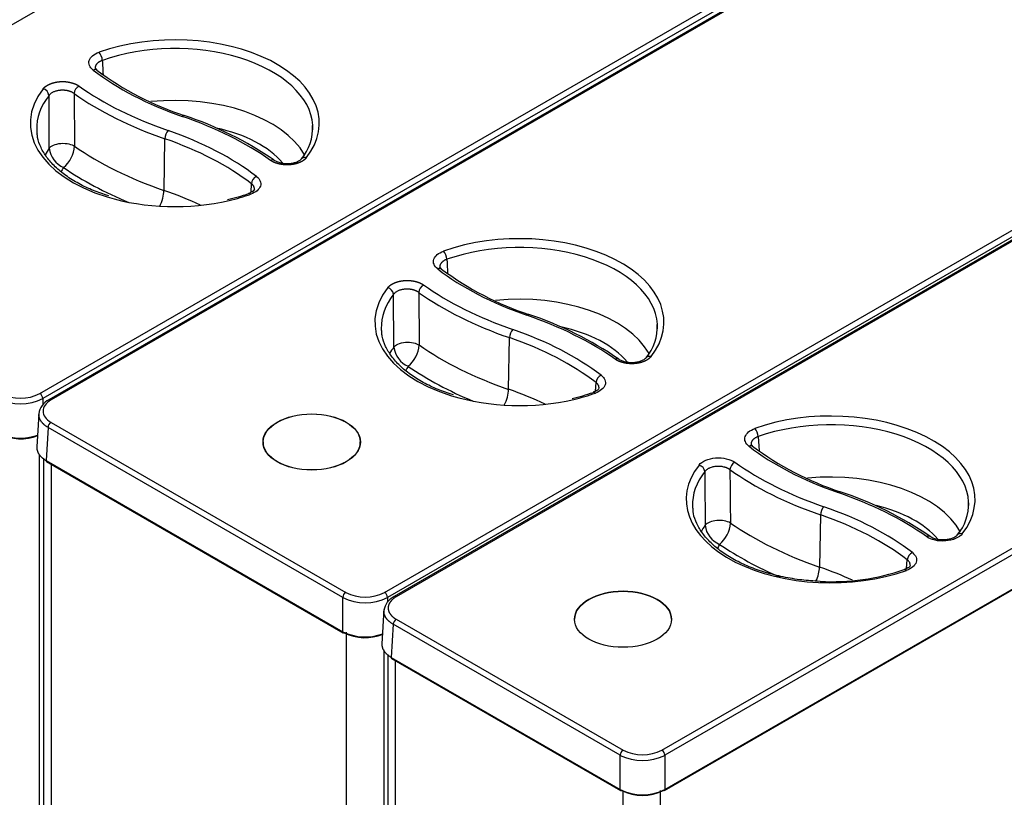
# Model space of a CAD drawing. Header units: millimetres. Extents: x 0 to 200, y 0 to 287.
# Tile 37 of 73: x 162 to 173, y 104 to 113. Entities that reach past the tile are written whole.
import ezdxf

# ---------------------------------------------------------------- set-up
doc = ezdxf.new("R2010")
doc.units = ezdxf.units.MM
doc.layers.add('148.257_BW4C_CTM', color=7, linetype='Continuous')
doc.layers.add('Standard', color=7, linetype='Continuous')

# ---------------------------------------------------------------- blocks, each defined once
blk = doc.blocks.new('SE3')
at = {"layer": '148.257_BW4C_CTM', "color": 7, "linetype": 'Continuous'}
for p, q in [((172.287, 119.025), (158.116, 110.843)), ((162.033, 108.582), (176.204, 116.763)), ((176.24, 116.703), (162.069, 108.522)), ((176.31, 116.69), (162.139, 108.509)), ((176.335, 116.688), (162.164, 108.506)), ((166.082, 106.244), (180.253, 114.426)), ((180.288, 114.366), (166.117, 106.185)), ((180.364, 114.377), (166.193, 106.195)), ((180.389, 114.374), (166.218, 106.193)), ((169.34, 104.39), (183.511, 112.572)), ((183.546, 112.512), (169.376, 104.33)), ((162.704, 112.381), (162.683, 112.408)), ((162.143, 111.465), (162.14, 112.086)), ((162.435, 112.108), (162.439, 111.489)), ((169.37, 103.916), (183.565, 112.111)), ((169.376, 103.928), (183.57, 112.123)), ((163.491, 110.968), (163.501, 111.575)), ((164.513, 110.945), (164.518, 111.048)), ((166.752, 110.044), (166.732, 110.07)), ((166.483, 109.77), (166.487, 109.152)), ((166.191, 109.128), (166.188, 109.748)), ((167.539, 108.631), (167.549, 109.238)), ((168.561, 108.608), (168.566, 108.71)), ((162.069, 108.522), (162.069, 108.45)), ((162.02, 108.343), (161.997, 107.955)), ((162.129, 108.183), (162.105, 107.795)), ((165.591, 106.185), (162.129, 108.183)), ((162.164, 108.243), (165.626, 106.244)), ((170.472, 108.075), (170.483, 107.907)), ((164.656, 108.012), (164.656, 107.989)), ((165.797, 107.989), (165.797, 108.012)), ((170.409, 107.96), (170.389, 107.986)), ((162.025, 107.865), (162.025, 102.937)), ((162.075, 107.821), (162.075, 102.717)), ((162.105, 107.795), (165.591, 105.782)), ((162.111, 107.782), (165.596, 105.77)), ((162.166, 107.75), (162.166, 102.594)), ((171.205, 107.155), (171.192, 106.542)), ((172.215, 106.524), (172.222, 106.627)), ((165.591, 105.782), (165.591, 106.185)), ((166.117, 106.185), (166.117, 106.13)), ((166.075, 106.044), (166.051, 105.641)), ((166.183, 105.87), (166.16, 105.481)), ((168.849, 104.33), (166.183, 105.87)), ((166.218, 105.929), (168.884, 104.39)), ((168.312, 105.928), (168.312, 105.928)), ((169.453, 105.928), (169.453, 105.928)), ((165.635, 100.592), (165.635, 105.776)), ((166.073, 105.568), (166.073, 100.6)), ((166.12, 105.515), (166.12, 100.398)), ((166.16, 105.481), (168.849, 103.928)), ((166.165, 105.469), (168.854, 103.916)), ((166.211, 100.275), (166.211, 105.442)), ((168.849, 103.928), (168.849, 104.33)), ((169.376, 104.33), (169.376, 103.928)), ((168.884, 98.732), (168.884, 103.916)), ((169.322, 98.741), (169.322, 103.916))]:
    blk.add_line(p, q, dxfattribs=at)
for centre, radius, start, end in [((164.853, 115.261), 3.594, 233.2599, 251.7705), ((162.049, 112.075), 0.0911, 6.8468, 75.8831), ((162.542, 112.098), 0.108, 117.3349, 175.1378), ((162.391, 107.836), 4.23, 55.5057, 71.5574), ((164.696, 111.692), 0.541, 319.1731, 4.015), ((162.416, 111.492), 0.274, 185.6956, 247.5228), ((162.08, 111.514), 0.36, 310.0461, 356.1009), ((163.847, 112.705), 1.884, 281.9179, 289.7907), ((168.902, 112.924), 3.594, 233.2599, 251.7705), ((166.097, 109.738), 0.0911, 6.8468, 75.8831), ((166.591, 109.761), 0.108, 117.3349, 175.1378), ((166.439, 105.498), 4.23, 55.5057, 71.5574), ((168.744, 109.355), 0.541, 319.1731, 4.015), ((166.464, 109.155), 0.274, 185.6956, 247.5228), ((166.128, 109.177), 0.36, 310.0461, 356.1009), ((161.806, 109.055), 0.595, 243.7205, 296.2795), ((161.806, 109.031), 0.504, 243.0918, 296.9082), ((162.235, 108.314), 0.217, 116.2576, 172.1898), ((167.895, 110.368), 1.884, 281.9179, 289.7907), ((161.806, 108.65), 0.592, 243.6017, 290.0279), ((161.806, 108.593), 0.543, 243.0918, 292.0098), ((172.555, 110.834), 3.586, 233.1459, 251.7831), ((554.684, 110.865), 384.558, 180.47354, 180.56698), ((528.62, 110.052), 358.784, 180.38133, 180.48204), ((170.096, 103.414), 4.231, 55.5165, 71.5566), ((172.397, 107.272), 0.544, 319.3421, 3.1557), ((170.118, 107.061), 0.271, 185.7259, 248.2672), ((169.784, 107.085), 0.362, 310.3052, 355.8641), ((171.332, 109.021), 2.651, 267.1001, 288.8333), ((165.854, 106.718), 0.595, 243.7205, 296.2795), ((165.854, 106.693), 0.504, 243.0918, 296.9082), ((166.29, 106), 0.218, 116.2808, 171.757), ((166.261, 105.864), 0.078, 122.9923, 175.8529), ((165.854, 106.313), 0.592, 243.6017, 290.5128), ((165.854, 106.255), 0.543, 243.0918, 292.5211), ((168.927, 104.324), 0.0785, 123.1564, 175.6889), ((169.112, 104.838), 0.502, 243.0181, 296.9819), ((169.298, 104.325), 0.078, 4.1471, 57.0077), ((169.112, 104.863), 0.595, 243.7205, 296.2795), ((169.112, 104.459), 0.592, 243.6017, 296.3983), ((169.112, 104.4), 0.541, 243.0181, 296.9819)]:
    blk.add_arc(centre, radius, start, end, dxfattribs=at)
for centre, major_axis, ratio, start_param, end_param in [((163.618, 111.758), (-1.698, 0), 0.57735, 2.716357, 5.264413), ((163.618, 111.698), (-1.623, 0), 0.57735, 3.181162, 5.264413), ((162.727, 112.531), (-0.0251, 0.0707), 0.428181, 4.045529, 5.590146), ((162.658, 112.322), (-0.0459, -0.0593), 0.654096, 3.14143, 4.00996), ((165.567, 113.638), (-3.631, 0), 0.57735, 0.641665, 1.032356), ((163.618, 111.758), (1.698, 0), 0.57735, 2.71539, 4.224032), ((163.618, 111.698), (1.623, 0), 0.57735, 2.71539, 3.16011), ((165.582, 113.587), (-4.059, 0), 0.57735, 0.683372, 1.032356), ((165.582, 113.647), (-3.984, 0), 0.57735, 0.683372, 1.032356), ((163.618, 111.1), (-1.604, 0), 0.57735, 3.458593, 4.888386), ((163.705, 111.777), (-0.0245, -0.0709), 0.418697, 3.141134, 3.830586), ((161.662, 109.864), (3.984, 0), 0.57735, 0.686457, 1.032356), ((163.618, 111.698), (-1.623, 0), 0.57735, 3.123075, 3.181162), ((163.618, 111.698), (1.623, 0), 0.57735, 3.16011, 3.215276), ((163.539, 111.611), (-0.0245, -0.0709), 0.418697, 3.830586, 5.375202), ((161.677, 109.872), (3.631, 0), 0.57735, 0.645277, 1.032356), ((163.618, 110.941), (-1.404, 0), 0.57735, 3.589517, 4.358883), ((161.677, 109.813), (3.556, 0), 0.57735, 0.645277, 1.032356), ((163.618, 111.1), (1.604, 0), 0.57735, -3.546114, -3.458369), ((165.582, 112.989), (-4.078, 0), 0.57735, 0.690722, 1.032356), ((163.618, 110.941), (1.404, 0), 0.57735, -3.516862, -3.446395), ((165.582, 112.83), (-4.278, 0), 0.57735, 0.700436, 0.944942), ((164.578, 111.072), (-0.0456, -0.0595), 0.652326, 4.007584, 5.5522), ((163.388, 110.873), (0.065, 0.189), 0.418697, 4.362445, 5.375202), ((161.677, 109.215), (3.537, 0), 0.57735, 0.883401, 1.032356), ((164.51, 110.863), (0.0252, -0.0706), 0.429033, 2.448181, 3.16941), ((163.618, 111.758), (1.698, 0), 0.57735, 4.224032, 5.097297), ((163.618, 111.758), (1.698, 0), 0.57735, -1.185888, -1.017546), ((167.666, 109.421), (-1.698, 0), 0.57735, 2.716357, 5.264413), ((166.775, 110.194), (-0.0251, 0.0707), 0.428181, 4.045529, 5.590146), ((167.666, 109.361), (-1.623, 0), 0.57735, 3.181162, 5.264413), ((166.706, 109.985), (-0.0459, -0.0593), 0.654096, 3.14143, 4.00996), ((169.615, 111.301), (-3.631, 0), 0.57735, 0.641665, 1.032356), ((167.666, 109.421), (1.698, 0), 0.57735, 2.71539, 4.224032), ((169.63, 111.25), (-4.059, 0), 0.57735, 0.683372, 1.032356), ((169.63, 111.31), (-3.984, 0), 0.57735, 0.683372, 1.032356), ((167.666, 109.361), (1.623, 0), 0.57735, 2.71539, 3.16011), ((167.666, 108.763), (-1.604, 0), 0.57735, 3.458593, 4.888386), ((167.753, 109.44), (-0.0245, -0.0709), 0.418697, 3.141134, 3.830586), ((165.71, 107.527), (3.984, 0), 0.57735, 0.686457, 1.032356), ((167.666, 109.361), (1.623, 0), 0.57735, 3.16011, 3.215276), ((167.587, 109.274), (-0.0245, -0.0709), 0.418697, 3.830586, 5.375202), ((165.725, 107.535), (3.631, 0), 0.57735, 0.645277, 1.032356), ((167.666, 108.604), (-1.404, 0), 0.57735, 3.589517, 4.358883), ((167.666, 109.361), (-1.623, 0), 0.57735, 3.123075, 3.181162), ((165.725, 107.476), (3.556, 0), 0.57735, 0.645277, 1.032356), ((167.666, 108.763), (1.604, 0), 0.57735, -3.546114, -3.458369), ((169.63, 110.652), (-4.078, 0), 0.57735, 0.690722, 1.032356), ((167.666, 108.604), (1.404, 0), 0.57735, -3.516862, -3.446395), ((169.63, 110.493), (-4.278, 0), 0.57735, 0.700436, 0.944942), ((168.626, 108.735), (-0.0456, -0.0595), 0.652326, 4.007584, 5.5522), ((167.436, 108.536), (0.065, 0.189), 0.418697, 4.362445, 5.375202), ((165.725, 106.878), (3.537, 0), 0.57735, 0.883401, 1.032356), ((162.033, 108.541), (0.025, -0.0433), 0.57735, 0.820305, 2.356194), ((162.164, 108.465), (0.025, -0.0433), 0.57735, 2.356194, 3.142143), ((167.666, 109.421), (1.698, 0), 0.57735, 4.224032, 5.097297), ((167.666, 109.421), (1.698, 0), 0.57735, -1.185888, -1.017546), ((168.558, 108.525), (0.0252, -0.0706), 0.429033, 2.448181, 3.16941), ((171.322, 107.337), (-1.697, 0), 0.57735, 2.716989, 5.263984), ((162.164, 108.202), (-0.025, -0.0433), 0.57735, 3.926991, 5.462881), ((170.433, 108.11), (0.0251, -0.0707), 0.427882, 0.912793, 2.448683), ((171.322, 107.278), (-1.622, 0), 0.57735, 3.173205, 5.263984), ((170.363, 107.901), (-0.0458, -0.0594), 0.654006, 3.140183, 4.009838), ((173.272, 109.217), (-3.631, 0), 0.57735, 0.641849, 1.032356), ((162.123, 107.804), (0.0125, 0.0217), 0.57735, 2.321288, 3.141593), ((171.322, 107.337), (1.697, 0), 0.57735, 2.716024, 5.265209), ((169.776, 107.68), (0.059, -0.0463), 0.743669, 0.56336, 2.09925), ((170.197, 107.712), (-0.0434, -0.0612), 0.633039, 3.98335, 5.51924), ((173.286, 109.167), (-4.059, 0), 0.57735, 0.683589, 1.032356), ((173.286, 109.226), (-3.984, 0), 0.57735, 0.683589, 1.032356), ((171.322, 107.278), (1.622, 0), 0.57735, 2.716024, 3.166288), ((171.322, 106.678), (-1.597, 0), 0.57735, 3.444503, 4.883412), ((171.41, 107.356), (-0.0245, -0.0709), 0.418697, 3.141117, 3.830586), ((169.367, 105.443), (3.984, 0), 0.57735, 0.686673, 1.032356), ((171.322, 107.278), (1.622, 0), 0.57735, 3.166288, 3.218504), ((171.243, 107.19), (0.0245, 0.0709), 0.418697, 0.688993, 2.224883), ((169.382, 105.451), (3.631, 0), 0.57735, 0.645461, 1.032356), ((171.322, 106.52), (-1.397, 0), 0.57735, 3.591141, 4.3197), ((171.322, 107.278), (-1.622, 0), 0.57735, 3.116897, 3.173205), ((169.382, 105.392), (3.556, 0), 0.57735, 0.645461, 1.032356), ((171.322, 106.678), (1.597, 0), 0.57735, -3.537982, -3.443834), ((170.01, 107), (-0.175, -0.002), 0.521766, 3.829627, 5.879377), ((173.286, 108.567), (-4.085, 0), 0.57735, 0.693446, 1.032356), ((172.448, 106.84), (-0.0432, -0.0613), 0.631445, 3.138962, 3.981475), ((172.869, 106.872), (0.059, -0.0462), 0.743993, 2.098323, 3.157314), ((171.322, 106.52), (1.397, 0), 0.57735, -3.508406, -3.446224), ((173.286, 108.409), (-4.285, 0), 0.57735, 0.703202, 0.930546), ((172.282, 106.651), (0.0456, 0.0595), 0.652236, 0.86587, 2.40176), ((171.089, 106.449), (0.065, 0.189), 0.418697, 4.466673, 5.366475), ((169.382, 104.792), (3.53, 0), 0.57735, 0.899697, 1.032356), ((172.213, 106.441), (0.0252, -0.0707), 0.428733, 2.448312, 3.144345), ((165.626, 106.204), (-0.025, -0.0433), 0.57735, 3.926991, 5.462881), ((166.082, 106.204), (0.025, -0.0433), 0.57735, 0.820305, 2.356194), ((168.883, 105.928), (-0.57, 0), 0.57735, 3.141593, 6.283185), ((165.608, 105.792), (0.0125, 0.0217), 0.57735, 2.321288, 3.141593), ((165.608, 105.792), (0.0125, 0.0217), 0.57735, 3.141593, 3.926991)]:
    blk.add_ellipse(centre, major_axis=major_axis, ratio=ratio, start_param=start_param, end_param=end_param, dxfattribs=at)
for centre, major_axis in [((165.226, 108.012), (0.572, 0)), ((165.226, 108.012), (-0.57, 0)), ((168.883, 105.928), (-0.57, 0))]:
    blk.add_ellipse(centre, major_axis=major_axis, ratio=0.57735, dxfattribs=at)
for points, degree, knots in [([(162.658, 112.383), (162.616, 112.415), (162.6, 112.458), (162.626, 112.536), (162.668, 112.572), (162.727, 112.593)], 3, [0, 0, 0, 0, 0.5, 0.5, 1, 1, 1, 1]), ([(162.766, 112.496), (162.764, 112.495), (162.758, 112.493), (162.751, 112.49), (162.743, 112.487), (162.736, 112.483), (162.729, 112.479), (162.722, 112.474), (162.716, 112.469), (162.71, 112.464), (162.705, 112.459), (162.7, 112.453), (162.695, 112.448), (162.692, 112.442), (162.689, 112.436), (162.686, 112.429), (162.684, 112.423), (162.683, 112.417), (162.683, 112.411), (162.683, 112.408), (162.683, 112.407)], 3, [0, 0, 0, 0, 0.032233, 0.0651949, 0.0988267, 0.1330782, 0.1679105, 0.2032979, 0.239229, 0.275669, 0.3125295, 0.3497345, 0.3872083, 0.4248795, 0.4626835, 0.5005661, 0.5384454, 0.5762291, 0.6138655, 0.6326113, 0.6326113, 0.6326113, 0.6326113]), ([(162.071, 112.163), (162.085, 112.18), (162.105, 112.194), (162.125, 112.208), (162.151, 112.219), (162.176, 112.23), (162.206, 112.237), (162.235, 112.244), (162.267, 112.247), (162.298, 112.249), (162.33, 112.247), (162.362, 112.244), (162.391, 112.237), (162.421, 112.231), (162.447, 112.22), (162.473, 112.209), (162.493, 112.195)], 2, [0, 0, 0, 0.125, 0.125, 0.25, 0.25, 0.375, 0.375, 0.5, 0.5, 0.625, 0.625, 0.75, 0.75, 0.875, 0.875, 1, 1, 1]), ([(162.435, 112.108), (162.433, 112.109), (162.428, 112.112), (162.421, 112.116), (162.414, 112.12), (162.407, 112.124), (162.399, 112.127), (162.391, 112.131), (162.382, 112.133), (162.374, 112.136), (162.365, 112.138), (162.357, 112.14), (162.348, 112.142), (162.339, 112.143), (162.331, 112.144), (162.322, 112.145), (162.314, 112.146), (162.306, 112.146), (162.298, 112.146), (162.291, 112.146), (162.284, 112.146), (162.274, 112.145), (162.262, 112.144), (162.247, 112.142), (162.232, 112.139), (162.216, 112.134), (162.201, 112.129), (162.186, 112.122), (162.172, 112.114), (162.16, 112.106), (162.149, 112.096), (162.143, 112.089), (162.14, 112.086)], 3, [0, 0, 0, 0, 0.027526, 0.055159, 0.082798, 0.110364, 0.137796, 0.165051, 0.192099, 0.218924, 0.245498, 0.2717, 0.297448, 0.322674, 0.347315, 0.371321, 0.394649, 0.417262, 0.439133, 0.46024, 0.480569, 0.500107, 0.539937, 0.582882, 0.628792, 0.677412, 0.728361, 0.781113, 0.834969, 0.889643, 0.944841, 1, 1, 1, 1]), ([(162.842, 110.903), (162.775, 110.925), (162.658, 110.965), (162.485, 111.047), (162.335, 111.141), (162.209, 111.245), (162.111, 111.356), (162.042, 111.472), (162.006, 111.568), (162.003, 111.619), (162.002, 111.634)], 3, [0, 0, 0, 0, 0.128645, 0.26558, 0.40223, 0.538692, 0.675178, 0.812221, 0.950829, 1, 1, 1, 1]), ([(162.143, 111.465), (162.153, 111.477), (162.169, 111.49), (162.215, 111.511), (162.246, 111.519), (162.312, 111.524), (162.346, 111.522), (162.401, 111.509), (162.423, 111.499), (162.439, 111.489)], 3, [0, 0, 0, 0, 0.247009, 0.247009, 0.5, 0.5, 0.752992, 0.752992, 1, 1, 1, 1]), ([(165.164, 111.353), (165.151, 111.337), (165.131, 111.322), (165.111, 111.308), (165.085, 111.297), (165.06, 111.286), (165.03, 111.279), (165.001, 111.272), (164.969, 111.27), (164.938, 111.267), (164.906, 111.27), (164.875, 111.272), (164.845, 111.279), (164.815, 111.286), (164.79, 111.296), (164.763, 111.307), (164.743, 111.322)], 2, [0, 0, 0, 0.125, 0.125, 0.25, 0.25, 0.375, 0.375, 0.5, 0.5, 0.625, 0.625, 0.75, 0.75, 0.875, 0.875, 1, 1, 1]), ([(164.786, 111.322), (164.785, 111.323), (164.784, 111.323), (164.772, 111.33), (164.757, 111.328), (164.743, 111.322)], 3, [0.4742955, 0.4742955, 0.4742955, 0.4742955, 0.50301, 0.50301, 1, 1, 1, 1]), ([(165.11, 111.343), (165.102, 111.334), (165.087, 111.32), (165.052, 111.301), (165.01, 111.287), (164.962, 111.28), (164.913, 111.28), (164.865, 111.288), (164.82, 111.302), (164.798, 111.315), (164.785, 111.322)], 3, [0, 0, 0, 0, 0.123844, 0.24735, 0.371291, 0.496464, 0.622067, 0.747317, 0.873034, 1, 1, 1, 1]), ([(165.164, 111.353), (165.148, 111.357), (165.13, 111.357), (165.114, 111.347), (165.112, 111.345), (165.11, 111.343)], 3, [0, 0, 0, 0, 0.49699, 0.49699, 0.595998, 0.595998, 0.595998, 0.595998]), ([(164.578, 111.133), (164.62, 111.101), (164.637, 111.059), (164.611, 110.981), (164.569, 110.945), (164.51, 110.924)], 3, [0, 0, 0, 0, 0.5, 0.5, 1, 1, 1, 1]), ([(164.553, 110.984), (164.553, 110.985), (164.553, 110.989), (164.553, 110.994), (164.552, 111), (164.55, 111.006), (164.548, 111.012), (164.545, 111.018), (164.542, 111.023), (164.538, 111.029), (164.534, 111.034), (164.529, 111.039), (164.524, 111.043), (164.52, 111.046), (164.518, 111.048)], 3, [0.5937896, 0.5937896, 0.5937896, 0.5937896, 0.6138859, 0.651318, 0.68847, 0.7252673, 0.7616339, 0.7974643, 0.8327007, 0.8673621, 0.9014488, 0.9349426, 0.9678093, 1, 1, 1, 1]), ([(164.553, 110.985), (164.55, 110.976), (164.545, 110.963), (164.516, 110.946), (164.497, 110.938), (164.485, 110.933)], 3, [0, 0, 0, 0, 0.479733, 0.733545, 1, 1, 1, 1]), ([(166.706, 110.046), (166.665, 110.078), (166.648, 110.121), (166.674, 110.199), (166.716, 110.234), (166.775, 110.255)], 3, [0, 0, 0, 0, 0.5, 0.5, 1, 1, 1, 1]), ([(166.815, 110.159), (166.812, 110.158), (166.807, 110.156), (166.799, 110.153), (166.791, 110.149), (166.784, 110.145), (166.777, 110.141), (166.77, 110.137), (166.764, 110.132), (166.758, 110.127), (166.753, 110.122), (166.748, 110.116), (166.744, 110.11), (166.74, 110.104), (166.737, 110.098), (166.734, 110.092), (166.733, 110.086), (166.732, 110.08), (166.731, 110.074), (166.731, 110.071), (166.731, 110.07)], 3, [0, 0, 0, 0, 0.032233, 0.0651949, 0.0988267, 0.1330782, 0.1679105, 0.2032979, 0.239229, 0.275669, 0.3125295, 0.3497345, 0.3872083, 0.4248795, 0.4626835, 0.5005661, 0.5384454, 0.5762291, 0.6138655, 0.6326113, 0.6326113, 0.6326113, 0.6326113]), ([(166.12, 109.826), (166.133, 109.843), (166.153, 109.857), (166.173, 109.871), (166.199, 109.882), (166.224, 109.893), (166.254, 109.9), (166.284, 109.907), (166.315, 109.909), (166.347, 109.912), (166.379, 109.909), (166.41, 109.907), (166.44, 109.9), (166.469, 109.893), (166.495, 109.883), (166.521, 109.872), (166.541, 109.857)], 2, [0, 0, 0, 0.125, 0.125, 0.25, 0.25, 0.375, 0.375, 0.5, 0.5, 0.625, 0.625, 0.75, 0.75, 0.875, 0.875, 1, 1, 1]), ([(166.483, 109.77), (166.481, 109.772), (166.476, 109.775), (166.47, 109.779), (166.462, 109.783), (166.455, 109.787), (166.447, 109.79), (166.439, 109.793), (166.431, 109.796), (166.422, 109.799), (166.414, 109.801), (166.405, 109.803), (166.396, 109.805), (166.387, 109.806), (166.379, 109.807), (166.37, 109.808), (166.362, 109.809), (166.354, 109.809), (166.346, 109.809), (166.339, 109.809), (166.332, 109.809), (166.322, 109.808), (166.31, 109.807), (166.296, 109.805), (166.28, 109.801), (166.265, 109.797), (166.249, 109.792), (166.234, 109.785), (166.22, 109.777), (166.208, 109.768), (166.197, 109.759), (166.191, 109.752), (166.188, 109.748)], 3, [0, 0, 0, 0, 0.027526, 0.055159, 0.082798, 0.110364, 0.137796, 0.165051, 0.192099, 0.218924, 0.245498, 0.2717, 0.297448, 0.322674, 0.347315, 0.371321, 0.394649, 0.417262, 0.439133, 0.46024, 0.480569, 0.500107, 0.539937, 0.582882, 0.628792, 0.677412, 0.728361, 0.781113, 0.834969, 0.889643, 0.944841, 1, 1, 1, 1]), ([(166.89, 108.566), (166.823, 108.588), (166.706, 108.627), (166.533, 108.71), (166.383, 108.804), (166.257, 108.908), (166.159, 109.019), (166.091, 109.135), (166.054, 109.231), (166.051, 109.281), (166.05, 109.297)], 3, [0, 0, 0, 0, 0.128645, 0.26558, 0.40223, 0.538692, 0.675178, 0.812221, 0.950829, 1, 1, 1, 1]), ([(166.191, 109.128), (166.201, 109.14), (166.217, 109.152), (166.263, 109.174), (166.294, 109.182), (166.36, 109.187), (166.394, 109.184), (166.449, 109.172), (166.471, 109.162), (166.487, 109.152)], 3, [0, 0, 0, 0, 0.247009, 0.247009, 0.5, 0.5, 0.752992, 0.752992, 1, 1, 1, 1]), ([(169.213, 109.016), (169.199, 109), (169.179, 108.985), (169.159, 108.971), (169.134, 108.96), (169.108, 108.949), (169.079, 108.942), (169.049, 108.935), (169.017, 108.933), (168.986, 108.93), (168.954, 108.933), (168.923, 108.935), (168.893, 108.942), (168.863, 108.949), (168.838, 108.959), (168.812, 108.97), (168.792, 108.984)], 2, [0, 0, 0, 0.125, 0.125, 0.25, 0.25, 0.375, 0.375, 0.5, 0.5, 0.625, 0.625, 0.75, 0.75, 0.875, 0.875, 1, 1, 1]), ([(168.834, 108.985), (168.833, 108.985), (168.832, 108.986), (168.821, 108.992), (168.805, 108.991), (168.792, 108.984)], 3, [0.4742955, 0.4742955, 0.4742955, 0.4742955, 0.50301, 0.50301, 1, 1, 1, 1]), ([(169.158, 109.006), (169.15, 108.997), (169.136, 108.983), (169.1, 108.963), (169.058, 108.95), (169.01, 108.943), (168.961, 108.943), (168.913, 108.95), (168.868, 108.964), (168.846, 108.977), (168.834, 108.985)], 3, [0, 0, 0, 0, 0.123844, 0.24735, 0.371291, 0.496464, 0.622067, 0.747317, 0.873034, 1, 1, 1, 1]), ([(169.213, 109.016), (169.197, 109.02), (169.178, 109.019), (169.162, 109.01), (169.16, 109.008), (169.158, 109.006)], 3, [0, 0, 0, 0, 0.49699, 0.49699, 0.595998, 0.595998, 0.595998, 0.595998]), ([(168.626, 108.796), (168.668, 108.764), (168.685, 108.722), (168.659, 108.643), (168.617, 108.608), (168.558, 108.587)], 3, [0, 0, 0, 0, 0.5, 0.5, 1, 1, 1, 1]), ([(168.601, 108.648), (168.598, 108.638), (168.593, 108.626), (168.564, 108.609), (168.545, 108.601), (168.533, 108.596)], 3, [0, 0, 0, 0, 0.479733, 0.733545, 1, 1, 1, 1]), ([(168.601, 108.647), (168.602, 108.648), (168.602, 108.651), (168.601, 108.657), (168.6, 108.663), (168.599, 108.669), (168.596, 108.675), (168.593, 108.681), (168.59, 108.686), (168.586, 108.692), (168.582, 108.697), (168.577, 108.701), (168.572, 108.706), (168.568, 108.709), (168.566, 108.71)], 3, [0.5937896, 0.5937896, 0.5937896, 0.5937896, 0.6138859, 0.651318, 0.68847, 0.7252673, 0.7616339, 0.7974643, 0.8327007, 0.8673621, 0.9014488, 0.9349426, 0.9678093, 1, 1, 1, 1]), ([(162.129, 108.183), (162.126, 108.185), (162.12, 108.188), (162.112, 108.194), (162.103, 108.2), (162.096, 108.205), (162.088, 108.211), (162.081, 108.218), (162.074, 108.224), (162.068, 108.23), (162.062, 108.237), (162.056, 108.243), (162.051, 108.25), (162.046, 108.257), (162.041, 108.264), (162.037, 108.271), (162.034, 108.278), (162.03, 108.285), (162.028, 108.292), (162.025, 108.299), (162.023, 108.307), (162.022, 108.314), (162.021, 108.321), (162.02, 108.329), (162.02, 108.333), (162.02, 108.336)], 3, [0, 0, 0, 0, 0.0217453, 0.0434898, 0.0652335, 0.0869765, 0.1087187, 0.1304603, 0.1522012, 0.1739415, 0.1956813, 0.2174206, 0.2391593, 0.2608976, 0.2826355, 0.304373, 0.3261102, 0.3478471, 0.3695837, 0.3913201, 0.4130563, 0.4347924, 0.4565283, 0.4782642, 0.5, 0.5, 0.5, 0.5]), ([(170.472, 108.075), (170.469, 108.074), (170.464, 108.073), (170.456, 108.069), (170.449, 108.066), (170.442, 108.063), (170.435, 108.059), (170.429, 108.055), (170.424, 108.051), (170.418, 108.047), (170.413, 108.042), (170.409, 108.038), (170.405, 108.033), (170.402, 108.029), (170.398, 108.024), (170.396, 108.019), (170.394, 108.015), (170.391, 108.008), (170.389, 108), (170.388, 107.992), (170.389, 107.987), (170.389, 107.986)], 3, [0, 0, 0, 0, 0.0329682, 0.0656919, 0.0981716, 0.1304074, 0.1623997, 0.1941488, 0.2256552, 0.2569191, 0.2879409, 0.318721, 0.3492597, 0.3795574, 0.4096145, 0.4394315, 0.4690087, 0.4983465, 0.5576314, 0.6178877, 0.6409367, 0.6409367, 0.6409367, 0.6409367]), ([(161.997, 107.954), (161.996, 107.952), (161.996, 107.947), (161.997, 107.94), (161.997, 107.932), (161.998, 107.925), (162, 107.918), (162.002, 107.911), (162.004, 107.903), (162.007, 107.896), (162.01, 107.889), (162.014, 107.882), (162.018, 107.875), (162.022, 107.868), (162.027, 107.861), (162.032, 107.855), (162.038, 107.848), (162.044, 107.841), (162.051, 107.835), (162.057, 107.829), (162.064, 107.823), (162.072, 107.817), (162.08, 107.811), (162.088, 107.805), (162.097, 107.8), (162.102, 107.796), (162.105, 107.795)], 3, [0.4784295, 0.4784295, 0.4784295, 0.4784295, 0.5, 0.5217353, 0.5434706, 0.5652061, 0.5869416, 0.6086774, 0.6304133, 0.6521495, 0.673886, 0.6956229, 0.7173602, 0.7390979, 0.760836, 0.7825747, 0.804314, 0.8260539, 0.8477944, 0.8695356, 0.8912776, 0.9130203, 0.9347639, 0.9565083, 0.9782537, 1, 1, 1, 1]), ([(170.139, 107.686), (170.137, 107.688), (170.133, 107.691), (170.127, 107.695), (170.12, 107.699), (170.113, 107.702), (170.107, 107.705), (170.1, 107.708), (170.093, 107.711), (170.087, 107.713), (170.08, 107.715), (170.074, 107.716), (170.056, 107.721), (170.025, 107.726), (169.981, 107.726), (169.938, 107.719), (169.908, 107.71), (169.89, 107.701), (169.88, 107.696), (169.87, 107.689), (169.861, 107.682), (169.852, 107.674), (169.847, 107.667), (169.844, 107.664)], 3, [0, 0, 0, 0, 0.026814, 0.053116, 0.078796, 0.103748, 0.127872, 0.15107, 0.173255, 0.194346, 0.214269, 0.232958, 0.250356, 0.377544, 0.500075, 0.622548, 0.749756, 0.782614, 0.819651, 0.860449, 0.904505, 0.951237, 1, 1, 1, 1]), ([(171.198, 106.374), (171.119, 106.378), (170.982, 106.387), (170.763, 106.424), (170.556, 106.476), (170.363, 106.544), (170.19, 106.626), (170.039, 106.72), (169.914, 106.824), (169.815, 106.936), (169.747, 107.052), (169.711, 107.146), (169.708, 107.196), (169.707, 107.21)], 3, [0, 0, 0, 0, 0.093122, 0.19064, 0.288043, 0.385286, 0.482332, 0.579176, 0.675888, 0.772618, 0.869745, 0.967987, 1, 1, 1, 1]), ([(172.809, 106.917), (172.804, 106.912), (172.795, 106.902), (172.77, 106.886), (172.735, 106.873), (172.691, 106.863), (172.639, 106.86), (172.585, 106.864), (172.531, 106.878), (172.506, 106.892), (172.491, 106.901)], 3, [0, 0, 0, 0, 0.095591, 0.199182, 0.3116, 0.433182, 0.563333, 0.701646, 0.847033, 1, 1, 1, 1]), ([(172.257, 106.564), (172.253, 106.554), (172.248, 106.542), (172.22, 106.525), (172.2, 106.517), (172.188, 106.512)], 3, [0, 0, 0, 0, 0.478804, 0.732502, 1, 1, 1, 1]), ([(172.257, 106.563), (172.257, 106.565), (172.257, 106.57), (172.256, 106.579), (172.253, 106.589), (172.249, 106.599), (172.242, 106.609), (172.233, 106.618), (172.226, 106.624), (172.222, 106.627)], 3, [0.5880985, 0.5880985, 0.5880985, 0.5880985, 0.6178686, 0.6790954, 0.741303, 0.8044944, 0.8686726, 0.9338403, 1, 1, 1, 1]), ([(166.218, 106.193), (166.196, 106.18), (166.178, 106.164), (166.161, 106.149), (166.149, 106.132), (166.136, 106.115), (166.13, 106.097), (166.124, 106.079), (166.124, 106.061), (166.124, 106.043), (166.13, 106.025), (166.136, 106.007), (166.149, 105.99), (166.161, 105.973), (166.178, 105.958), (166.196, 105.942), (166.218, 105.929)], 2, [0, 0, 0, 0.125, 0.125, 0.25, 0.25, 0.375, 0.375, 0.5, 0.5, 0.625, 0.625, 0.75, 0.75, 0.875, 0.875, 1, 1, 1]), ([(166.218, 106.193), (166.21, 106.197), (166.201, 106.199), (166.194, 106.195), (166.194, 106.195), (166.194, 106.195)], 3, [0, 0, 0, 0, 0.4999988, 0.4999988, 0.5051222, 0.5051222, 0.5051222, 0.5051222]), ([(166.183, 105.87), (166.18, 105.871), (166.174, 105.875), (166.166, 105.88), (166.157, 105.886), (166.15, 105.892), (166.142, 105.898), (166.135, 105.904), (166.128, 105.91), (166.122, 105.917), (166.116, 105.923), (166.11, 105.93), (166.105, 105.936), (166.1, 105.943), (166.095, 105.95), (166.091, 105.957), (166.088, 105.964), (166.085, 105.971), (166.082, 105.979), (166.079, 105.986), (166.077, 105.993), (166.076, 106), (166.075, 106.008), (166.074, 106.015), (166.074, 106.02), (166.074, 106.022)], 3, [0, 0, 0, 0, 0.0217453, 0.0434898, 0.0652335, 0.0869765, 0.1087187, 0.1304603, 0.1522012, 0.1739415, 0.1956813, 0.2174206, 0.2391593, 0.2608976, 0.2826355, 0.304373, 0.3261102, 0.3478471, 0.3695837, 0.3913201, 0.4130563, 0.4347924, 0.4565283, 0.4782642, 0.5, 0.5, 0.5, 0.5]), ([(166.051, 105.641), (166.051, 105.638), (166.05, 105.633), (166.051, 105.626), (166.051, 105.619), (166.052, 105.612), (166.054, 105.604), (166.056, 105.597), (166.058, 105.59), (166.061, 105.583), (166.064, 105.575), (166.068, 105.568), (166.072, 105.561), (166.076, 105.554), (166.081, 105.548), (166.087, 105.541), (166.092, 105.534), (166.098, 105.528), (166.105, 105.522), (166.111, 105.515), (166.119, 105.509), (166.126, 105.503), (166.134, 105.497), (166.142, 105.492), (166.151, 105.486), (166.157, 105.483), (166.16, 105.481)], 3, [0.4784295, 0.4784295, 0.4784295, 0.4784295, 0.5, 0.5217353, 0.5434706, 0.5652061, 0.5869416, 0.6086774, 0.6304133, 0.6521495, 0.673886, 0.6956229, 0.7173602, 0.7390979, 0.760836, 0.7825747, 0.804314, 0.8260539, 0.8477944, 0.8695356, 0.8912776, 0.9130203, 0.9347639, 0.9565083, 0.9782537, 1, 1, 1, 1]), ([(166.16, 105.481), (166.159, 105.475), (166.161, 105.471), (166.165, 105.469), (166.165, 105.469), (166.165, 105.469)], 3, [0, 0, 0, 0, 0.5, 0.5, 0.5107893, 0.5107893, 0.5107893, 0.5107893]), ([(168.849, 103.928), (168.849, 103.923), (168.851, 103.918), (168.854, 103.916), (168.854, 103.916), (168.854, 103.916)], 3, [0, 0, 0, 0, 0.500004, 0.500004, 0.510214, 0.510214, 0.510214, 0.510214]), ([(169.376, 103.928), (169.376, 103.923), (169.374, 103.918), (169.371, 103.916), (169.371, 103.916), (169.37, 103.916)], 3, [0, 0, 0, 0, 0.5, 0.5, 0.5107893, 0.5107893, 0.5107893, 0.5107893])]:
    blk.add_open_spline(points, degree=degree, knots=knots, dxfattribs=at)
for points in [[(162.766, 112.496), (162.769, 112.441), (162.772, 112.385), (162.775, 112.33)], [(166.815, 110.159), (166.817, 110.104), (166.82, 110.048), (166.823, 109.993)], [(162.164, 108.506), (162.104, 108.472), (162.035, 108.374), (162.104, 108.278), (162.164, 108.243)], [(170.363, 107.962), (170.322, 107.994), (170.289, 108.079), (170.373, 108.15), (170.433, 108.171)], [(169.776, 107.741), (169.794, 107.764), (169.848, 107.803), (169.97, 107.831), (170.1, 107.822), (170.17, 107.792), (170.197, 107.773)], [(172.869, 106.933), (172.851, 106.911), (172.797, 106.872), (172.675, 106.843), (172.545, 106.852), (172.475, 106.882), (172.448, 106.901)], [(172.282, 106.712), (172.324, 106.68), (172.357, 106.596), (172.273, 106.524), (172.213, 106.503)], [(168.854, 103.916), (168.858, 103.914), (168.863, 103.915), (168.867, 103.917)], [(169.37, 103.916), (169.367, 103.914), (169.363, 103.915), (169.358, 103.917)]]:
    blk.add_open_spline(points, degree=3, dxfattribs=at)

msp = doc.modelspace()

# ---------------------------------------------------------------- block references
at = {"layer": 'Standard'}
msp.add_blockref('SE3', (0, 0), dxfattribs=at)

doc.saveas('drawing.dxf')
